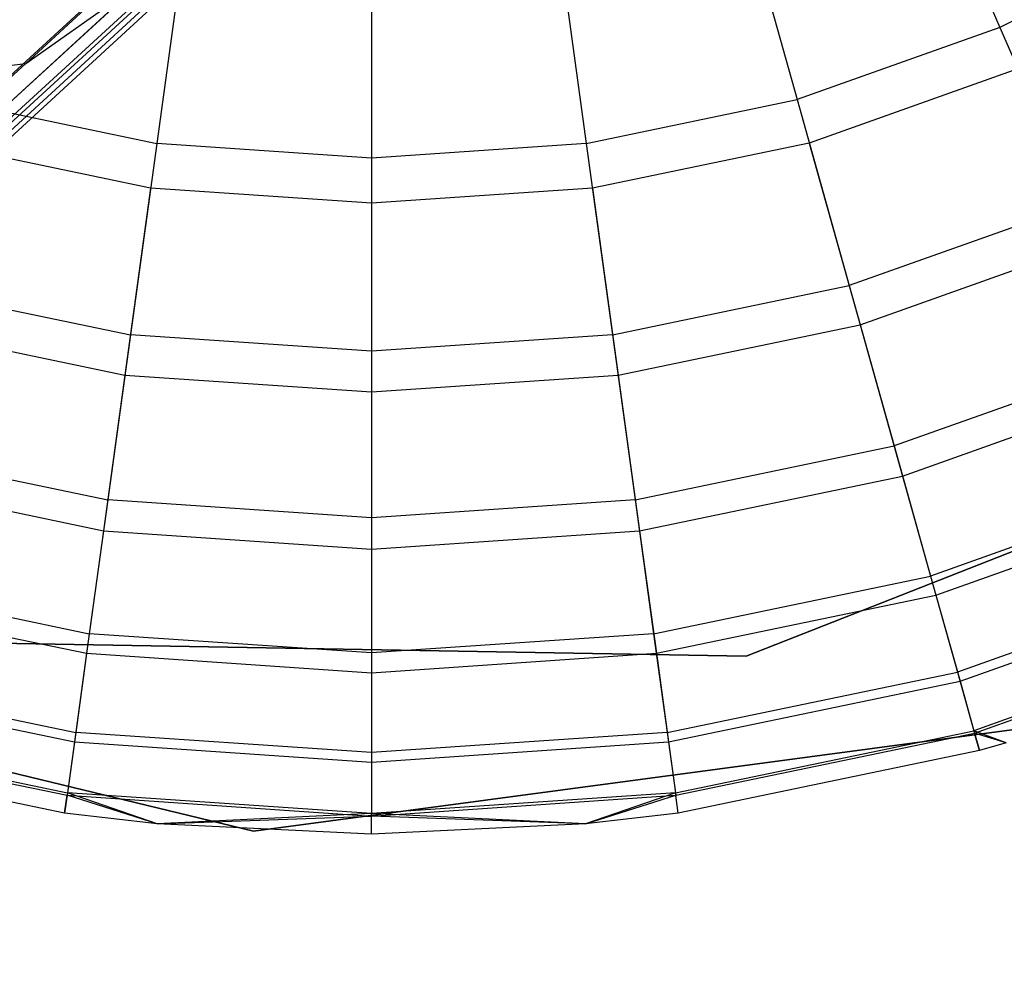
# Model space of a CAD drawing. Extents: x -38.3 to -0.1, y -39.1 to 0.
# Tile 245 of 256: x -10.454 to -10.239, y -11.967 to -11.757. Entities that reach past the tile are written whole.
import ezdxf

# ---------------------------------------------------------------- set-up
doc = ezdxf.new("R2010")
doc.units = 0
doc.header["$MEASUREMENT"] = 0
doc.layers.get('0').update_dxf_attribs({"color": 13, "linetype": 'CONTINUOUS'})

# ---------------------------------------------------------------- blocks, each defined once
blk = doc.blocks.new('ORTO_XII_A_STL')
at = {"color": 0}
for p, q in [((20.57618, 20.74607, 0.9397), (33.19068, 32.3585, 0.91701)), ((20.57618, 20.74607, 0.9397), (33.19068, 32.3585, 0.91701)), ((20.57618, 20.74607, 0.9397), (33.19547, 32.35329, 0.9397)), ((20.57618, 20.74607, 0.9397), (33.19547, 32.35329, 0.9397)), ((33.19547, 32.35329, 1.03392), (20.57618, 20.74607, 1.03392)), ((33.19547, 32.35329, 1.03392), (20.57618, 20.74607, 1.03392)), ((33.19837, 32.35014, 1.01054), (20.57618, 20.74607, 1.03392)), ((33.19837, 32.35014, 1.01054), (20.57618, 20.74607, 1.03392)), ((20.57618, 20.74607, 1.03392), (33.19934, 32.34908, 0.98681)), ((20.57618, 20.74607, 1.03392), (33.19934, 32.34908, 0.98681)), ((20.58005, 20.74186, 0.98681), (33.19934, 32.34908, 0.98681)), ((20.58005, 20.74186, 0.98681), (33.19934, 32.34908, 0.98681)), ((28.137, 27.70584, 2.19841), (28.20461, 27.76802, 2.3483)), ((28.137, 27.70584, 2.19841), (28.20461, 27.76802, 2.3483)), ((28.33116, 27.75647, 16.969), (28.34975, 27.71368, 16.94725)), ((28.33116, 27.75647, 16.969), (28.34975, 27.71368, 16.94725)), ((28.10114, 27.66122, 2.00717), (28.19127, 27.74413, 2.15056)), ((28.10114, 27.66122, 2.00717), (28.19127, 27.74413, 2.15056)), ((28.137, 27.70584, 2.19841), (28.19127, 27.74413, 2.15056)), ((28.137, 27.70584, 2.19841), (28.19127, 27.74413, 2.15056)), ((28.29286, 27.74286, 16.969), (28.30545, 27.69794, 16.94725)), ((28.29286, 27.74286, 16.969), (28.30545, 27.69794, 16.94725)), ((28.17195, 27.73459, 16.969), (28.1656, 27.68837, 16.94725)), ((28.17195, 27.73459, 16.969), (28.1656, 27.68837, 16.94725)), ((28.25306, 27.73459, 16.969), (28.25941, 27.68837, 16.94725)), ((28.25306, 27.73459, 16.969), (28.25941, 27.68837, 16.94725)), ((28.3915, 27.73531, 16.94725), (28.34975, 27.71368, 16.94725)), ((28.3915, 27.73531, 16.94725), (28.34975, 27.71368, 16.94725)), ((28.2125, 27.73181, 16.969), (28.2125, 27.68516, 16.94725)), ((28.2125, 27.73181, 16.969), (28.2125, 27.68516, 16.94725)), ((28.34975, 27.71368, 16.94725), (28.30545, 27.69794, 16.94725)), ((28.34975, 27.71368, 16.94725), (28.30545, 27.69794, 16.94725)), ((28.34975, 27.71368, 16.94725), (28.36655, 27.67501, 16.91773)), ((28.34975, 27.71368, 16.94725), (28.36655, 27.67501, 16.91773)), ((28.05298, 27.62855, 2.06474), (28.137, 27.70584, 2.19841)), ((28.05298, 27.62855, 2.06474), (28.137, 27.70584, 2.19841)), ((28.06709, 27.69714, 2.24008), (28.137, 27.70584, 2.19841)), ((28.06709, 27.69714, 2.24008), (28.137, 27.70584, 2.19841)), ((28.35367, 27.70466, 14.66398), (28.3081, 27.68846, 14.66398)), ((28.35367, 27.70466, 14.66398), (28.3081, 27.68846, 14.66398)), ((28.11956, 27.69794, 16.94725), (28.1656, 27.68837, 16.94725)), ((28.11956, 27.69794, 16.94725), (28.1656, 27.68837, 16.94725)), ((28.25941, 27.68837, 16.94725), (28.30545, 27.69794, 16.94725)), ((28.25941, 27.68837, 16.94725), (28.30545, 27.69794, 16.94725)), ((28.30545, 27.69794, 16.94725), (28.31682, 27.65734, 16.91773)), ((28.30545, 27.69794, 16.94725), (28.31682, 27.65734, 16.91773)), ((28.16426, 27.67862, 14.66398), (28.11691, 27.68846, 14.66398)), ((28.16426, 27.67862, 14.66398), (28.11691, 27.68846, 14.66398)), ((28.1656, 27.68837, 16.94725), (28.15985, 27.6466, 16.91773)), ((28.1656, 27.68837, 16.94725), (28.15985, 27.6466, 16.91773)), ((28.2125, 27.68516, 16.94725), (28.1656, 27.68837, 16.94725)), ((28.2125, 27.68516, 16.94725), (28.1656, 27.68837, 16.94725)), ((28.25941, 27.68837, 16.94725), (28.2125, 27.68516, 16.94725)), ((28.25941, 27.68837, 16.94725), (28.2125, 27.68516, 16.94725)), ((28.25941, 27.68837, 16.94725), (28.26515, 27.6466, 16.91773)), ((28.25941, 27.68837, 16.94725), (28.26515, 27.6466, 16.91773)), ((28.3081, 27.68846, 14.66398), (28.26075, 27.67862, 14.66398)), ((28.3081, 27.68846, 14.66398), (28.26075, 27.67862, 14.66398)), ((28.3081, 27.68846, 14.66398), (28.31923, 27.64876, 14.73178)), ((28.3081, 27.68846, 14.66398), (28.31923, 27.64876, 14.73178)), ((28.2125, 27.68516, 16.94725), (28.2125, 27.643, 16.91773)), ((28.2125, 27.68516, 16.94725), (28.2125, 27.643, 16.91773)), ((28.16426, 27.67862, 14.66398), (28.15864, 27.63778, 14.73178)), ((28.16426, 27.67862, 14.66398), (28.15864, 27.63778, 14.73178)), ((28.2125, 27.67532, 14.66398), (28.16426, 27.67862, 14.66398)), ((28.2125, 27.67532, 14.66398), (28.16426, 27.67862, 14.66398)), ((28.26075, 27.67862, 14.66398), (28.2125, 27.67532, 14.66398)), ((28.26075, 27.67862, 14.66398), (28.2125, 27.67532, 14.66398)), ((28.26075, 27.67862, 14.66398), (28.26637, 27.63778, 14.73178)), ((28.26075, 27.67862, 14.66398), (28.26637, 27.63778, 14.73178)), ((28.2125, 27.67532, 14.66398), (28.2125, 27.63409, 14.73178)), ((28.2125, 27.67532, 14.66398), (28.2125, 27.63409, 14.73178)), ((28.36655, 27.67501, 16.91773), (28.31682, 27.65734, 16.91773)), ((28.36655, 27.67501, 16.91773), (28.31682, 27.65734, 16.91773)), ((28.31923, 27.64876, 14.73178), (28.3701, 27.66684, 14.73178)), ((28.31923, 27.64876, 14.73178), (28.3701, 27.66684, 14.73178)), ((28.10819, 27.65734, 16.91773), (28.15985, 27.6466, 16.91773)), ((28.10819, 27.65734, 16.91773), (28.15985, 27.6466, 16.91773)), ((28.26515, 27.6466, 16.91773), (28.31682, 27.65734, 16.91773)), ((28.26515, 27.6466, 16.91773), (28.31682, 27.65734, 16.91773)), ((28.31682, 27.65734, 16.91773), (28.32664, 27.6223, 16.88133)), ((28.31682, 27.65734, 16.91773), (28.32664, 27.6223, 16.88133)), ((28.10578, 27.64876, 14.73178), (28.15864, 27.63778, 14.73178)), ((28.10578, 27.64876, 14.73178), (28.15864, 27.63778, 14.73178)), ((28.26637, 27.63778, 14.73178), (28.31923, 27.64876, 14.73178)), ((28.26637, 27.63778, 14.73178), (28.31923, 27.64876, 14.73178)), ((28.31923, 27.64876, 14.73178), (28.32848, 27.61573, 14.80334)), ((28.31923, 27.64876, 14.73178), (28.32848, 27.61573, 14.80334)), ((28.15985, 27.6466, 16.91773), (28.1549, 27.61055, 16.88133)), ((28.15985, 27.6466, 16.91773), (28.1549, 27.61055, 16.88133)), ((28.2125, 27.643, 16.91773), (28.15985, 27.6466, 16.91773)), ((28.2125, 27.643, 16.91773), (28.15985, 27.6466, 16.91773)), ((28.26515, 27.6466, 16.91773), (28.2125, 27.643, 16.91773)), ((28.26515, 27.6466, 16.91773), (28.2125, 27.643, 16.91773)), ((28.26515, 27.6466, 16.91773), (28.27011, 27.61055, 16.88133)), ((28.26515, 27.6466, 16.91773), (28.27011, 27.61055, 16.88133)), ((28.2125, 27.643, 16.91773), (28.2125, 27.60661, 16.88133)), ((28.2125, 27.643, 16.91773), (28.2125, 27.60661, 16.88133)), ((28.4616, 27.64219, 14.66398), (28.29437, 27.57635, 14.66398)), ((28.29437, 27.57635, 4.03405), (28.4616, 27.64219, 4.03405)), ((28.29437, 27.57635, 4.03405), (28.4616, 27.64219, 4.03405)), ((28.29437, 27.57635, 4.2309), (28.4616, 27.64219, 4.2309)), ((28.29437, 27.57635, 4.2309), (28.4616, 27.64219, 4.2309)), ((28.4616, 27.64219, 14.66398), (28.29437, 27.57635, 14.66398)), ((28.4616, 27.64219, 14.58524), (28.29437, 27.57635, 14.58524)), ((28.4616, 27.64219, 14.58524), (28.29437, 27.57635, 14.58524)), ((28.38104, 27.64163, 16.88133), (28.32664, 27.6223, 16.88133)), ((28.38104, 27.64163, 16.88133), (28.32664, 27.6223, 16.88133)), ((28.15864, 27.63778, 14.73178), (28.15397, 27.60379, 14.80334)), ((28.15864, 27.63778, 14.73178), (28.15397, 27.60379, 14.80334)), ((28.15864, 27.63778, 14.73178), (28.2125, 27.63409, 14.73178)), ((28.15864, 27.63778, 14.73178), (28.2125, 27.63409, 14.73178)), ((28.2125, 27.63409, 14.73178), (28.26637, 27.63778, 14.73178)), ((28.2125, 27.63409, 14.73178), (28.26637, 27.63778, 14.73178)), ((28.26637, 27.63778, 14.73178), (28.27104, 27.60379, 14.80334)), ((28.26637, 27.63778, 14.73178), (28.27104, 27.60379, 14.80334)), ((28.32848, 27.61573, 14.80334), (28.38376, 27.63538, 14.80334)), ((28.32848, 27.61573, 14.80334), (28.38376, 27.63538, 14.80334)), ((28.2125, 27.63409, 14.73178), (28.2125, 27.59979, 14.80334)), ((28.2125, 27.63409, 14.73178), (28.2125, 27.59979, 14.80334)), ((28.09837, 27.6223, 16.88133), (28.1549, 27.61055, 16.88133)), ((28.09837, 27.6223, 16.88133), (28.1549, 27.61055, 16.88133)), ((28.27011, 27.61055, 16.88133), (28.32664, 27.6223, 16.88133)), ((28.27011, 27.61055, 16.88133), (28.32664, 27.6223, 16.88133)), ((28.32664, 27.6223, 16.88133), (28.33461, 27.59387, 16.83917)), ((28.32664, 27.6223, 16.88133), (28.33461, 27.59387, 16.83917)), ((28.09653, 27.61573, 14.80334), (28.15397, 27.60379, 14.80334)), ((28.09653, 27.61573, 14.80334), (28.15397, 27.60379, 14.80334)), ((28.27104, 27.60379, 14.80334), (28.32848, 27.61573, 14.80334)), ((28.27104, 27.60379, 14.80334), (28.32848, 27.61573, 14.80334)), ((28.32848, 27.61573, 14.80334), (28.33578, 27.5897, 14.87795)), ((28.32848, 27.61573, 14.80334), (28.33578, 27.5897, 14.87795)), ((28.39281, 27.61455, 16.83917), (28.33461, 27.59387, 16.83917)), ((28.39281, 27.61455, 16.83917), (28.33461, 27.59387, 16.83917)), ((28.1549, 27.61055, 16.88133), (28.15088, 27.5813, 16.83917)), ((28.1549, 27.61055, 16.88133), (28.15088, 27.5813, 16.83917)), ((28.2125, 27.60661, 16.88133), (28.1549, 27.61055, 16.88133)), ((28.2125, 27.60661, 16.88133), (28.1549, 27.61055, 16.88133)), ((28.27011, 27.61055, 16.88133), (28.2125, 27.60661, 16.88133)), ((28.27011, 27.61055, 16.88133), (28.2125, 27.60661, 16.88133)), ((28.27011, 27.61055, 16.88133), (28.27413, 27.5813, 16.83917)), ((28.27011, 27.61055, 16.88133), (28.27413, 27.5813, 16.83917)), ((28.33578, 27.5897, 14.87795), (28.39454, 27.61058, 14.87795)), ((28.33578, 27.5897, 14.87795), (28.39454, 27.61058, 14.87795)), ((28.2125, 27.60661, 16.88133), (28.2125, 27.57708, 16.83917)), ((28.2125, 27.60661, 16.88133), (28.2125, 27.57708, 16.83917)), ((28.15397, 27.60379, 14.80334), (28.15029, 27.57701, 14.87795)), ((28.15397, 27.60379, 14.80334), (28.15029, 27.57701, 14.87795)), ((28.15397, 27.60379, 14.80334), (28.2125, 27.59979, 14.80334)), ((28.15397, 27.60379, 14.80334), (28.2125, 27.59979, 14.80334)), ((28.2125, 27.59979, 14.80334), (28.27104, 27.60379, 14.80334)), ((28.2125, 27.59979, 14.80334), (28.27104, 27.60379, 14.80334)), ((28.27104, 27.60379, 14.80334), (28.27472, 27.57701, 14.87795)), ((28.27104, 27.60379, 14.80334), (28.27472, 27.57701, 14.87795)), ((28.2125, 27.59979, 14.80334), (28.2125, 27.57275, 14.87795)), ((28.2125, 27.59979, 14.80334), (28.2125, 27.57275, 14.87795)), ((28.0904, 27.59387, 16.83917), (28.15088, 27.5813, 16.83917)), ((28.0904, 27.59387, 16.83917), (28.15088, 27.5813, 16.83917)), ((28.27413, 27.5813, 16.83917), (28.33461, 27.59387, 16.83917)), ((28.27413, 27.5813, 16.83917), (28.33461, 27.59387, 16.83917)), ((28.33461, 27.59387, 16.83917), (28.34047, 27.57292, 16.79252)), ((28.33461, 27.59387, 16.83917), (28.34047, 27.57292, 16.79252)), ((28.40147, 27.5946, 16.79252), (28.34047, 27.57292, 16.79252)), ((28.40147, 27.5946, 16.79252), (28.34047, 27.57292, 16.79252)), ((28.34104, 27.57091, 14.95488), (28.40231, 27.59269, 14.95488)), ((28.34104, 27.57091, 14.95488), (28.40231, 27.59269, 14.95488)), ((28.08923, 27.5897, 14.87795), (28.15029, 27.57701, 14.87795)), ((28.08923, 27.5897, 14.87795), (28.15029, 27.57701, 14.87795)), ((28.27472, 27.57701, 14.87795), (28.33578, 27.5897, 14.87795)), ((28.27472, 27.57701, 14.87795), (28.33578, 27.5897, 14.87795)), ((28.33578, 27.5897, 14.87795), (28.34104, 27.57091, 14.95488)), ((28.33578, 27.5897, 14.87795), (28.34104, 27.57091, 14.95488)), ((28.18676, 27.5382, 14.66398), (28.01097, 27.58069, 14.66398)), ((28.01097, 27.58069, 4.03405), (28.18676, 27.5382, 4.03405)), ((28.18676, 27.5382, 14.66398), (28.01097, 27.58069, 14.66398)), ((28.01097, 27.58069, 4.03405), (28.18676, 27.5382, 4.03405)), ((28.15088, 27.5813, 16.83917), (28.14792, 27.55975, 16.79252)), ((28.15088, 27.5813, 16.83917), (28.14792, 27.55975, 16.79252)), ((28.2125, 27.57708, 16.83917), (28.15088, 27.5813, 16.83917)), ((28.2125, 27.57708, 16.83917), (28.15088, 27.5813, 16.83917)), ((28.27413, 27.5813, 16.83917), (28.2125, 27.57708, 16.83917)), ((28.27413, 27.5813, 16.83917), (28.2125, 27.57708, 16.83917)), ((28.27413, 27.5813, 16.83917), (28.27709, 27.55975, 16.79252)), ((28.27413, 27.5813, 16.83917), (28.27709, 27.55975, 16.79252)), ((28.40678, 27.58238, 16.74281), (28.34407, 27.5601, 16.74281)), ((28.40678, 27.58238, 16.74281), (28.34407, 27.5601, 16.74281)), ((28.34421, 27.55957, 15.03336), (28.407, 27.58188, 15.03336)), ((28.34421, 27.55957, 15.03336), (28.407, 27.58188, 15.03336)), ((28.29437, 27.57635, 14.66398), (28.11466, 27.57953, 14.66398)), ((28.11466, 27.57953, 4.03405), (28.29437, 27.57635, 4.03405)), ((28.11466, 27.57953, 4.03405), (28.29437, 27.57635, 4.03405)), ((28.11466, 27.57953, 4.2309), (28.29437, 27.57635, 4.2309)), ((28.11466, 27.57953, 4.2309), (28.29437, 27.57635, 4.2309)), ((28.29437, 27.57635, 14.66398), (28.11466, 27.57953, 14.66398)), ((28.29437, 27.57635, 14.58524), (28.11466, 27.57953, 14.58524)), ((28.29437, 27.57635, 14.58524), (28.11466, 27.57953, 14.58524)), ((28.15029, 27.57701, 14.87795), (28.14763, 27.55768, 14.95488)), ((28.15029, 27.57701, 14.87795), (28.14763, 27.55768, 14.95488)), ((28.15029, 27.57701, 14.87795), (28.2125, 27.57275, 14.87795)), ((28.15029, 27.57701, 14.87795), (28.2125, 27.57275, 14.87795)), ((28.2125, 27.57708, 16.83917), (28.2125, 27.55533, 16.79252)), ((28.2125, 27.57708, 16.83917), (28.2125, 27.55533, 16.79252)), ((28.2125, 27.57275, 14.87795), (28.27472, 27.57701, 14.87795)), ((28.2125, 27.57275, 14.87795), (28.27472, 27.57701, 14.87795)), ((28.27472, 27.57701, 14.87795), (28.27737, 27.55768, 14.95488)), ((28.27472, 27.57701, 14.87795), (28.27737, 27.55768, 14.95488)), ((28.29437, 27.57635, 4.03405), (28.29437, 27.57635, 4.2309)), ((28.29437, 27.57635, 4.03405), (28.29437, 27.57635, 4.2309)), ((28.29437, 27.57635, 14.66398), (28.29437, 27.57635, 14.58524)), ((28.29437, 27.57635, 14.66398), (28.29437, 27.57635, 14.58524)), ((28.08453, 27.57292, 16.79252), (28.14792, 27.55975, 16.79252)), ((28.08453, 27.57292, 16.79252), (28.14792, 27.55975, 16.79252)), ((28.2125, 27.57275, 14.87795), (28.2125, 27.55325, 14.95488)), ((28.2125, 27.57275, 14.87795), (28.2125, 27.55325, 14.95488)), ((28.27709, 27.55975, 16.79252), (28.34047, 27.57292, 16.79252)), ((28.27709, 27.55975, 16.79252), (28.34047, 27.57292, 16.79252)), ((28.34047, 27.57292, 16.79252), (28.34407, 27.5601, 16.74281)), ((28.34047, 27.57292, 16.79252), (28.34407, 27.5601, 16.74281)), ((28.08397, 27.57091, 14.95488), (28.14763, 27.55768, 14.95488)), ((28.08397, 27.57091, 14.95488), (28.14763, 27.55768, 14.95488)), ((28.27737, 27.55768, 14.95488), (28.34104, 27.57091, 14.95488)), ((28.27737, 27.55768, 14.95488), (28.34104, 27.57091, 14.95488)), ((28.34104, 27.57091, 14.95488), (28.34421, 27.55957, 15.03336)), ((28.34104, 27.57091, 14.95488), (28.34421, 27.55957, 15.03336)), ((28.36603, 27.56209, 14.66398), (28.18676, 27.5382, 14.66398)), ((28.18676, 27.5382, 4.03405), (28.36603, 27.56209, 4.03405)), ((28.36603, 27.56209, 14.66398), (28.18676, 27.5382, 14.66398)), ((28.18676, 27.5382, 4.03405), (28.36603, 27.56209, 4.03405)), ((28.08079, 27.55957, 15.03336), (28.14603, 27.54601, 15.03336)), ((28.08079, 27.55957, 15.03336), (28.14603, 27.54601, 15.03336)), ((28.08094, 27.5601, 16.74281), (28.14611, 27.54655, 16.74281)), ((28.08094, 27.5601, 16.74281), (28.14611, 27.54655, 16.74281)), ((28.14792, 27.55975, 16.79252), (28.14611, 27.54655, 16.74281)), ((28.14792, 27.55975, 16.79252), (28.14611, 27.54655, 16.74281)), ((28.2125, 27.55533, 16.79252), (28.14792, 27.55975, 16.79252)), ((28.2125, 27.55533, 16.79252), (28.14792, 27.55975, 16.79252)), ((28.27709, 27.55975, 16.79252), (28.2125, 27.55533, 16.79252)), ((28.27709, 27.55975, 16.79252), (28.2125, 27.55533, 16.79252)), ((28.27709, 27.55975, 16.79252), (28.2789, 27.54655, 16.74281)), ((28.27709, 27.55975, 16.79252), (28.2789, 27.54655, 16.74281)), ((28.2789, 27.54655, 16.74281), (28.34407, 27.5601, 16.74281)), ((28.2789, 27.54655, 16.74281), (28.34407, 27.5601, 16.74281)), ((28.27898, 27.54601, 15.03336), (28.34421, 27.55957, 15.03336)), ((28.27898, 27.54601, 15.03336), (28.34421, 27.55957, 15.03336)), ((28.35115, 27.55746, 16.69154), (28.34407, 27.5601, 16.74281)), ((28.34407, 27.5601, 16.74281), (28.34528, 27.55578, 16.69154)), ((28.35115, 27.55746, 16.69154), (28.34407, 27.5601, 16.74281)), ((28.34407, 27.5601, 16.74281), (28.34528, 27.55578, 16.69154)), ((28.35115, 27.55746, 15.11261), (28.34421, 27.55957, 15.03336)), ((28.34528, 27.55578, 15.11261), (28.34421, 27.55957, 15.03336)), ((28.35115, 27.55746, 15.11261), (28.34421, 27.55957, 15.03336)), ((28.34528, 27.55578, 15.11261), (28.34421, 27.55957, 15.03336)), ((28.14763, 27.55768, 14.95488), (28.14603, 27.54601, 15.03336)), ((28.14763, 27.55768, 14.95488), (28.14603, 27.54601, 15.03336)), ((28.14763, 27.55768, 14.95488), (28.2125, 27.55325, 14.95488)), ((28.14763, 27.55768, 14.95488), (28.2125, 27.55325, 14.95488)), ((28.2125, 27.55325, 14.95488), (28.27737, 27.55768, 14.95488)), ((28.2125, 27.55325, 14.95488), (28.27737, 27.55768, 14.95488)), ((28.27737, 27.55768, 14.95488), (28.27898, 27.54601, 15.03336)), ((28.27737, 27.55768, 14.95488), (28.27898, 27.54601, 15.03336)), ((28.35115, 27.55746, 15.11261), (28.34528, 27.55578, 15.11261)), ((28.35115, 27.55746, 16.69154), (28.34528, 27.55578, 16.69154)), ((28.35115, 27.55746, 15.11261), (28.34528, 27.55578, 15.11261)), ((28.35115, 27.55746, 16.69154), (28.34528, 27.55578, 16.69154)), ((28.14549, 27.54211, 15.11261), (28.07973, 27.55578, 15.11261)), ((28.14549, 27.54211, 16.69154), (28.07973, 27.55578, 16.69154)), ((28.14549, 27.54211, 15.11261), (28.07973, 27.55578, 15.11261)), ((28.14549, 27.54211, 16.69154), (28.07973, 27.55578, 16.69154)), ((28.2125, 27.55533, 16.79252), (28.2125, 27.54201, 16.74281)), ((28.2125, 27.55533, 16.79252), (28.2125, 27.54201, 16.74281)), ((28.34528, 27.55578, 15.11261), (28.27952, 27.54211, 15.11261)), ((28.34528, 27.55578, 16.69154), (28.27952, 27.54211, 16.69154)), ((28.34528, 27.55578, 15.11261), (28.27952, 27.54211, 15.11261)), ((28.34528, 27.55578, 16.69154), (28.27952, 27.54211, 16.69154)), ((28.34528, 27.55578, 16.69154), (28.34528, 27.55578, 15.11261)), ((28.34528, 27.55578, 16.69154), (28.34528, 27.55578, 15.11261)), ((28.2125, 27.55325, 14.95488), (28.2125, 27.54147, 15.03336)), ((28.2125, 27.55325, 14.95488), (28.2125, 27.54147, 15.03336)), ((28.14611, 27.54655, 16.74281), (28.14549, 27.54211, 16.69154)), ((28.14611, 27.54655, 16.74281), (28.14549, 27.54211, 16.69154)), ((28.16573, 27.53975, 16.69154), (28.14611, 27.54655, 16.74281)), ((28.16573, 27.53975, 16.69154), (28.14611, 27.54655, 16.74281)), ((28.2125, 27.54201, 16.74281), (28.14611, 27.54655, 16.74281)), ((28.2125, 27.54201, 16.74281), (28.14611, 27.54655, 16.74281)), ((28.2789, 27.54655, 16.74281), (28.2125, 27.54201, 16.74281)), ((28.2789, 27.54655, 16.74281), (28.2125, 27.54201, 16.74281)), ((28.2789, 27.54655, 16.74281), (28.25928, 27.53975, 16.69154)), ((28.2789, 27.54655, 16.74281), (28.25928, 27.53975, 16.69154)), ((28.27952, 27.54211, 16.69154), (28.2789, 27.54655, 16.74281)), ((28.27952, 27.54211, 16.69154), (28.2789, 27.54655, 16.74281)), ((28.14549, 27.54211, 15.11261), (28.14603, 27.54601, 15.03336)), ((28.14549, 27.54211, 15.11261), (28.14603, 27.54601, 15.03336)), ((28.16573, 27.53975, 15.11261), (28.14603, 27.54601, 15.03336)), ((28.14603, 27.54601, 15.03336), (28.2125, 27.54147, 15.03336)), ((28.16573, 27.53975, 15.11261), (28.14603, 27.54601, 15.03336)), ((28.14603, 27.54601, 15.03336), (28.2125, 27.54147, 15.03336)), ((28.2125, 27.54147, 15.03336), (28.27898, 27.54601, 15.03336)), ((28.2125, 27.54147, 15.03336), (28.27898, 27.54601, 15.03336)), ((28.25928, 27.53975, 15.11261), (28.27898, 27.54601, 15.03336)), ((28.25928, 27.53975, 15.11261), (28.27898, 27.54601, 15.03336)), ((28.27952, 27.54211, 15.11261), (28.27898, 27.54601, 15.03336)), ((28.27952, 27.54211, 15.11261), (28.27898, 27.54601, 15.03336)), ((28.16573, 27.53975, 15.11261), (28.14549, 27.54211, 15.11261)), ((28.16573, 27.53975, 16.69154), (28.14549, 27.54211, 16.69154)), ((28.14549, 27.54211, 16.69154), (28.14549, 27.54211, 15.11261)), ((28.16573, 27.53975, 15.11261), (28.14549, 27.54211, 15.11261)), ((28.14549, 27.54211, 16.69154), (28.14549, 27.54211, 15.11261)), ((28.16573, 27.53975, 16.69154), (28.14549, 27.54211, 16.69154)), ((28.2125, 27.54201, 16.74281), (28.16573, 27.53975, 16.69154)), ((28.2125, 27.54201, 16.74281), (28.16573, 27.53975, 16.69154)), ((28.2125, 27.53753, 16.69154), (28.2125, 27.54201, 16.74281)), ((28.25928, 27.53975, 16.69154), (28.2125, 27.54201, 16.74281)), ((28.2125, 27.53753, 16.69154), (28.2125, 27.54201, 16.74281)), ((28.25928, 27.53975, 16.69154), (28.2125, 27.54201, 16.74281)), ((28.27952, 27.54211, 15.11261), (28.25928, 27.53975, 15.11261)), ((28.27952, 27.54211, 16.69154), (28.25928, 27.53975, 16.69154)), ((28.27952, 27.54211, 15.11261), (28.25928, 27.53975, 15.11261)), ((28.27952, 27.54211, 16.69154), (28.25928, 27.53975, 16.69154)), ((28.27952, 27.54211, 16.69154), (28.27952, 27.54211, 15.11261)), ((28.27952, 27.54211, 16.69154), (28.27952, 27.54211, 15.11261)), ((28.16573, 27.53975, 15.11261), (28.2125, 27.54147, 15.03336)), ((28.16573, 27.53975, 15.11261), (28.2125, 27.54147, 15.03336)), ((28.25928, 27.53975, 15.11261), (28.2125, 27.54147, 15.03336)), ((28.2125, 27.53753, 15.11261), (28.2125, 27.54147, 15.03336)), ((28.25928, 27.53975, 15.11261), (28.2125, 27.54147, 15.03336)), ((28.2125, 27.53753, 15.11261), (28.2125, 27.54147, 15.03336)), ((28.2125, 27.53753, 15.11261), (28.16573, 27.53975, 15.11261)), ((28.2125, 27.53753, 16.69154), (28.16573, 27.53975, 16.69154)), ((28.16573, 27.53975, 16.69154), (28.16573, 27.53975, 15.11261)), ((28.2125, 27.53753, 15.11261), (28.16573, 27.53975, 15.11261)), ((28.16573, 27.53975, 16.69154), (28.16573, 27.53975, 15.11261)), ((28.2125, 27.53753, 16.69154), (28.16573, 27.53975, 16.69154)), ((28.18676, 27.5382, 14.66398), (28.18676, 27.5382, 4.03405)), ((28.18676, 27.5382, 14.66398), (28.18676, 27.5382, 4.03405)), ((28.25928, 27.53975, 15.11261), (28.2125, 27.53753, 15.11261)), ((28.25928, 27.53975, 16.69154), (28.2125, 27.53753, 16.69154)), ((28.25928, 27.53975, 15.11261), (28.2125, 27.53753, 15.11261)), ((28.25928, 27.53975, 16.69154), (28.2125, 27.53753, 16.69154)), ((28.25928, 27.53975, 16.69154), (28.25928, 27.53975, 15.11261)), ((28.25928, 27.53975, 16.69154), (28.25928, 27.53975, 15.11261)), ((28.2125, 27.53753, 16.69154), (28.2125, 27.53753, 15.11261)), ((28.2125, 27.53753, 16.69154), (28.2125, 27.53753, 15.11261))]:
    blk.add_line(p, q, dxfattribs=at)

msp = doc.modelspace()

# ---------------------------------------------------------------- block references
at = {"color": 0}
msp.add_blockref('ORTO_XII_A_STL', (-38.58948, -39.47195, -0.67185), dxfattribs=at)

doc.saveas('drawing.dxf')
